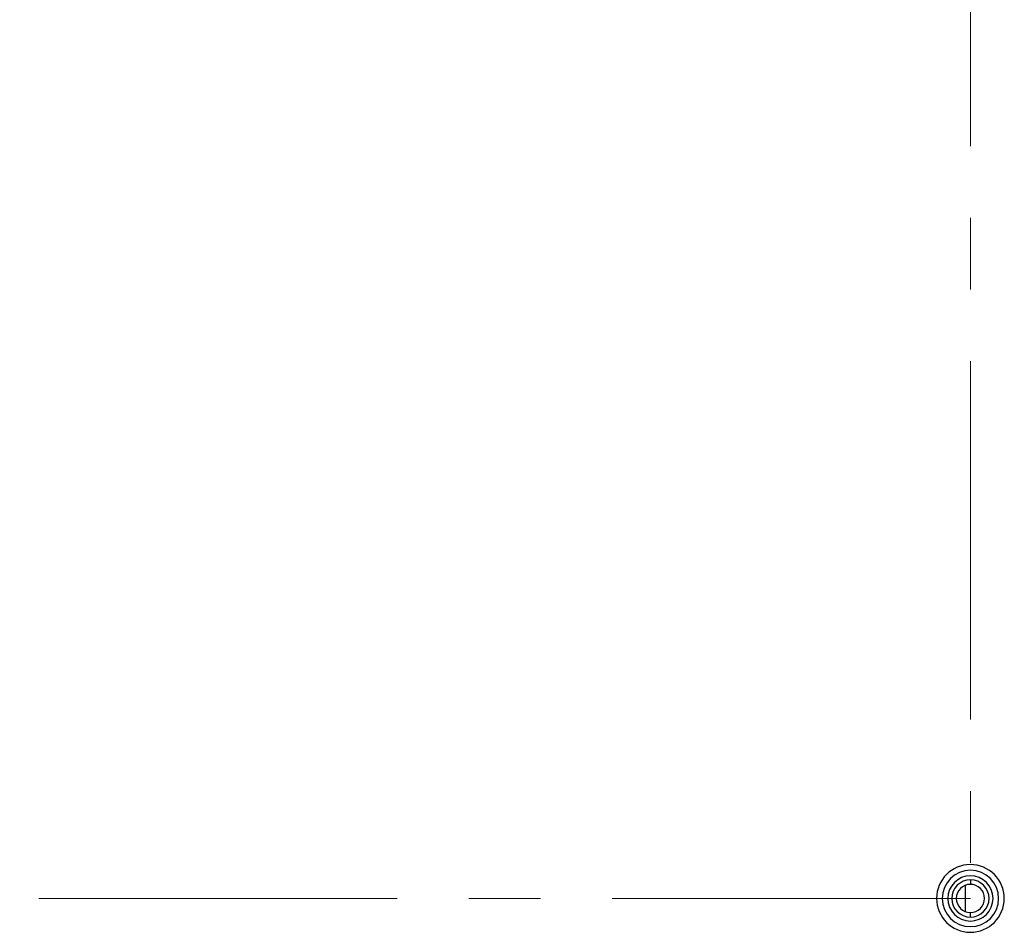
# Model space of a CAD drawing. Header units: millimetres. Extents: x 0 to 1118, y 0 to 864.
# Tile 45 of 254: x 850 to 885, y 368 to 400. Entities that reach past the tile are written whole.
import ezdxf

# ---------------------------------------------------------------- set-up
doc = ezdxf.new("R2010")
doc.units = ezdxf.units.MM
doc.linetypes.add('CENTERX2', pattern=[20.32, 12.7, -2.54, 2.54, -2.54])

msp = doc.modelspace()

# ---------------------------------------------------------------- linework, layer by layer
at = {"color": 7, "linetype": 'CENTERX2', "lineweight": 18}
for p, q in [((884.089, 448.757), (884.089, 368.757)), ((884.089, 368.757), (804.089, 368.757))]:
    msp.add_line(p, q, dxfattribs=at)
at = {"color": 7, "linetype": 'Continuous', "lineweight": 25}
for p, q in [((884.089, 369.417), (884.089, 369.257)), ((883.909, 368.29), (883.909, 369.223)), ((884.089, 368.097), (884.089, 368.257))]:
    msp.add_line(p, q, dxfattribs=at)
for radius, start, end in [(1.2, 0, 180), (1, 90, 270), (1, 270, 90), (0.8, 90, 270), (0.66, 90, 270), (0.5, 90, 180), (0.8, 270, 90), (0.66, 270, 90), (0.5, 0, 90), (1.2, 180, 0), (0.5, 180, 270), (0.5, 270, 0)]:
    msp.add_arc((884.089, 368.757), radius, start, end, dxfattribs=at)

doc.saveas('drawing.dxf')
